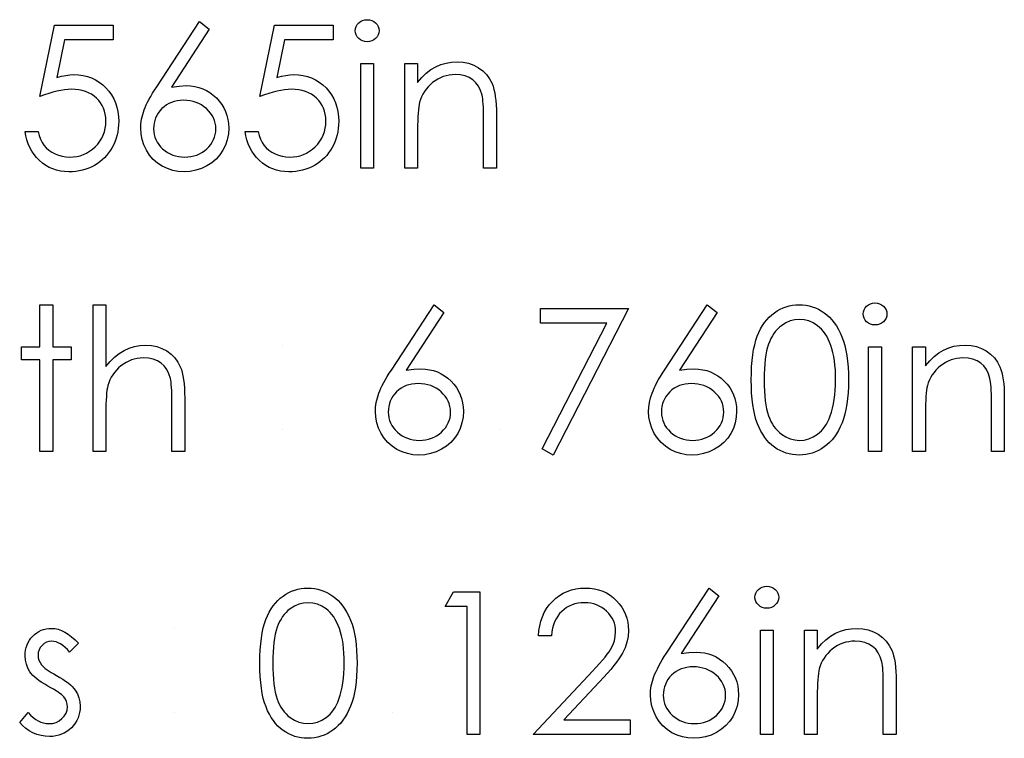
# Model space of a CAD drawing. Header units: inches. Extents: x 0.1 to 87.3, y 0.1 to 33.9.
# Tile 147 of 164: x 32.419 to 33.064, y 26.86 to 27.331. Entities that reach past the tile are written whole.
import ezdxf

# ---------------------------------------------------------------- set-up
doc = ezdxf.new("R2010")
doc.units = ezdxf.units.IN
doc.header["$MEASUREMENT"] = 0

msp = doc.modelspace()

# ---------------------------------------------------------------- linework, layer by layer
at = {"color": 7, "linetype": 'Continuous'}
for p, q in [((32.591353, 27.117549), (32.591353, 27.117549)), ((32.591353, 27.06226), (32.591353, 27.06226)), ((32.734382, 27.06226), (32.734382, 27.06226)), ((32.52044, 26.931771), (32.520439, 26.931771)), ((32.52044, 26.876483), (32.520439, 26.876483)), ((32.663468, 26.876483), (32.663468, 26.876483))]:
    msp.add_line(p, q, dxfattribs=at)
at = {"color": 7, "linetype": 'Continuous', "flags": 128}
for points in [[(32.536665, 27.329768), (32.543145, 27.324679), (32.543145, 27.324679), (32.518374, 27.2868), (32.518374, 27.2868), (32.523332, 27.287476), (32.528083, 27.287701), (32.528083, 27.287701), (32.530938, 27.28757), (32.53368, 27.287194), (32.536309, 27.286574), (32.538825, 27.285692), (32.541229, 27.284565), (32.543539, 27.283194), (32.545718, 27.28156), (32.547802, 27.279682), (32.549699, 27.277616), (32.551352, 27.275438), (32.552741, 27.273147), (32.553868, 27.270743), (32.554751, 27.268207), (32.555389, 27.265559), (32.555765, 27.262799), (32.555896, 27.259925), (32.555896, 27.259925), (32.555671, 27.256), (32.554957, 27.252263), (32.553793, 27.248733), (32.55214, 27.245371), (32.550075, 27.242291), (32.547596, 27.239549), (32.544741, 27.237126), (32.541473, 27.235042), (32.537961, 27.23337), (32.534299, 27.232169), (32.530525, 27.231455), (32.526599, 27.231211), (32.526599, 27.231211), (32.522825, 27.231436), (32.519181, 27.232131), (32.515669, 27.233295), (32.512308, 27.23491), (32.50919, 27.236957), (32.50643, 27.23938), (32.504007, 27.242178), (32.50196, 27.245352), (32.500326, 27.248789), (32.499143, 27.25232), (32.498448, 27.255982), (32.498204, 27.259756), (32.498204, 27.259756), (32.498354, 27.262649), (32.498786, 27.265635), (32.4995, 27.268677), (32.500495, 27.271794), (32.501134, 27.27341), (32.501866, 27.275119), (32.50273, 27.276884), (32.503688, 27.278743), (32.504777, 27.280696), (32.50596, 27.282706), (32.507275, 27.284809), (32.508683, 27.286987), (32.508683, 27.286987), (32.536666, 27.329768)], [(32.646604, 27.33097), (32.648163, 27.330839), (32.649609, 27.330445), (32.650942, 27.329768), (32.652144, 27.328848), (32.653158, 27.32774), (32.653872, 27.326501), (32.654304, 27.325167), (32.654454, 27.323721), (32.654454, 27.323721), (32.654304, 27.322313), (32.653872, 27.320998), (32.653158, 27.319777), (32.652144, 27.318669), (32.650942, 27.317749), (32.649609, 27.317073), (32.648163, 27.316679), (32.646604, 27.316547), (32.646604, 27.316547), (32.645064, 27.316679), (32.643656, 27.317073), (32.642322, 27.317749), (32.64112, 27.318669), (32.640125, 27.319777), (32.639411, 27.320998), (32.638979, 27.322313), (32.638829, 27.323721), (32.638829, 27.323721), (32.638979, 27.325167), (32.639411, 27.326501), (32.640125, 27.32774), (32.64112, 27.328848), (32.642322, 27.329768), (32.643656, 27.330445), (32.645064, 27.330839), (32.646604, 27.33097)], [(32.480175, 27.327365), (32.480175, 27.317749), (32.480175, 27.317749), (32.448287, 27.317749), (32.448287, 27.317749), (32.443235, 27.293091), (32.443235, 27.293091), (32.446221, 27.29388), (32.449057, 27.294462), (32.451742, 27.2948), (32.454278, 27.294913), (32.454278, 27.294913), (32.457414, 27.294781), (32.460419, 27.294368), (32.463273, 27.293692), (32.465996, 27.292753), (32.468569, 27.291551), (32.470992, 27.290067), (32.473283, 27.288321), (32.475443, 27.286293), (32.477396, 27.284058), (32.479086, 27.281692), (32.480532, 27.279156), (32.481696, 27.276489), (32.482617, 27.273654), (32.483255, 27.270668), (32.48365, 27.267531), (32.483781, 27.264245), (32.483781, 27.264245), (32.483706, 27.261954), (32.483518, 27.2597), (32.48318, 27.257503), (32.482711, 27.255343), (32.48211, 27.25324), (32.481377, 27.251193), (32.480494, 27.249183), (32.479499, 27.247211), (32.478391, 27.245333), (32.47717, 27.243568), (32.475875, 27.241915), (32.474485, 27.240375), (32.472982, 27.238948), (32.471386, 27.237634), (32.469715, 27.236432), (32.467931, 27.235342), (32.466071, 27.234366), (32.464137, 27.233539), (32.462146, 27.232826), (32.460081, 27.232244), (32.45794, 27.231793), (32.455724, 27.231474), (32.453432, 27.231267), (32.451085, 27.231211), (32.451085, 27.231211), (32.448287, 27.231323), (32.445601, 27.23168), (32.443028, 27.232244), (32.440568, 27.233051), (32.438221, 27.234084), (32.435986, 27.235361), (32.433845, 27.236845), (32.431835, 27.238573), (32.429976, 27.240488), (32.428323, 27.242535), (32.426859, 27.244714), (32.425582, 27.247042), (32.424511, 27.249484), (32.423647, 27.252075), (32.422971, 27.254798), (32.422483, 27.257653), (32.422483, 27.257653), (32.430896, 27.257653), (32.430896, 27.257653), (32.431572, 27.254986), (32.432436, 27.252601), (32.433507, 27.25046), (32.434765, 27.248582), (32.436249, 27.24693), (32.437958, 27.245446), (32.439892, 27.244113), (32.442052, 27.242967), (32.444343, 27.242028), (32.446709, 27.241371), (32.449113, 27.240958), (32.451573, 27.240826), (32.451573, 27.240826), (32.453977, 27.240939), (32.456287, 27.241258), (32.458522, 27.241784), (32.460663, 27.242535), (32.46271, 27.243474), (32.464682, 27.244657), (32.46656, 27.246028), (32.468363, 27.247625), (32.469996, 27.249371), (32.471424, 27.25123), (32.472626, 27.253202), (32.473621, 27.255268), (32.474391, 27.257446), (32.474936, 27.259719), (32.475255, 27.262104), (32.475368, 27.264602), (32.475368, 27.264602), (32.475274, 27.266855), (32.474992, 27.268996), (32.474504, 27.271024), (32.473828, 27.27294), (32.472964, 27.274762), (32.471912, 27.276471), (32.470654, 27.278067), (32.469208, 27.279551), (32.467611, 27.280903), (32.465865, 27.282067), (32.464006, 27.283044), (32.462015, 27.28387), (32.459893, 27.28449), (32.457639, 27.28494), (32.455273, 27.285203), (32.452756, 27.285297), (32.452756, 27.285297), (32.450578, 27.285222), (32.448268, 27.284997), (32.445864, 27.284621), (32.443329, 27.284095), (32.4407, 27.283419), (32.437939, 27.282593), (32.435084, 27.281616), (32.432098, 27.28049), (32.432098, 27.28049), (32.441714, 27.327365), (32.441714, 27.327365), (32.480175, 27.327365)], [(32.624406, 27.327365), (32.624406, 27.317749), (32.624406, 27.317749), (32.592517, 27.317749), (32.592517, 27.317749), (32.587466, 27.293091), (32.587466, 27.293091), (32.590452, 27.29388), (32.593287, 27.294462), (32.595973, 27.2948), (32.598508, 27.294913), (32.598508, 27.294913), (32.601645, 27.294781), (32.604649, 27.294368), (32.607504, 27.293692), (32.610227, 27.292753), (32.6128, 27.291551), (32.615223, 27.290067), (32.617514, 27.288321), (32.619673, 27.286293), (32.621627, 27.284058), (32.623317, 27.281692), (32.624763, 27.279156), (32.625927, 27.276489), (32.626847, 27.273654), (32.627486, 27.270668), (32.62788, 27.267531), (32.628012, 27.264245), (32.628012, 27.264245), (32.627937, 27.261954), (32.627749, 27.2597), (32.627411, 27.257503), (32.626941, 27.255343), (32.62634, 27.25324), (32.625608, 27.251193), (32.624725, 27.249183), (32.62373, 27.247211), (32.622622, 27.245333), (32.621401, 27.243568), (32.620105, 27.241915), (32.618716, 27.240375), (32.617213, 27.238948), (32.615617, 27.237634), (32.613945, 27.236432), (32.612161, 27.235342), (32.610302, 27.234366), (32.608368, 27.233539), (32.606377, 27.232826), (32.604311, 27.232244), (32.60217, 27.231793), (32.599954, 27.231474), (32.597663, 27.231267), (32.595316, 27.231211), (32.595316, 27.231211), (32.592517, 27.231323), (32.589832, 27.23168), (32.587259, 27.232244), (32.584799, 27.233051), (32.582451, 27.234084), (32.580217, 27.235361), (32.578076, 27.236845), (32.576066, 27.238573), (32.574207, 27.240488), (32.572554, 27.242535), (32.571089, 27.244714), (32.569812, 27.247042), (32.568742, 27.249484), (32.567878, 27.252075), (32.567202, 27.254798), (32.566714, 27.257653), (32.566714, 27.257653), (32.575127, 27.257653), (32.575127, 27.257653), (32.575803, 27.254986), (32.576667, 27.252601), (32.577738, 27.25046), (32.578996, 27.248582), (32.580479, 27.24693), (32.582188, 27.245446), (32.584123, 27.244113), (32.586282, 27.242967), (32.588574, 27.242028), (32.59094, 27.241371), (32.593344, 27.240958), (32.595804, 27.240826), (32.595804, 27.240826), (32.598208, 27.240939), (32.600518, 27.241258), (32.602753, 27.241784), (32.604894, 27.242535), (32.606941, 27.243474), (32.608912, 27.244657), (32.61079, 27.246028), (32.612593, 27.247625), (32.614227, 27.249371), (32.615654, 27.25123), (32.616856, 27.253202), (32.617852, 27.255268), (32.618622, 27.257446), (32.619166, 27.259719), (32.619486, 27.262104), (32.619598, 27.264602), (32.619598, 27.264602), (32.619504, 27.266855), (32.619223, 27.268996), (32.618734, 27.271024), (32.618058, 27.27294), (32.617194, 27.274762), (32.616143, 27.276471), (32.614884, 27.278067), (32.613438, 27.279551), (32.611842, 27.280903), (32.610096, 27.282067), (32.608236, 27.283044), (32.606246, 27.28387), (32.604124, 27.28449), (32.60187, 27.28494), (32.599504, 27.285203), (32.596987, 27.285297), (32.596987, 27.285297), (32.594809, 27.285222), (32.592499, 27.284997), (32.590095, 27.284621), (32.58756, 27.284095), (32.58493, 27.283419), (32.58217, 27.282593), (32.579315, 27.281616), (32.576329, 27.28049), (32.576329, 27.28049), (32.585944, 27.327365), (32.585944, 27.327365), (32.624406, 27.327365)], [(32.642434, 27.302124), (32.650848, 27.302124), (32.650848, 27.302124), (32.650848, 27.233615), (32.650848, 27.233615), (32.642435, 27.233615), (32.642435, 27.233615), (32.642435, 27.302124)], [(32.671281, 27.302124), (32.679694, 27.302124), (32.679694, 27.302124), (32.679694, 27.289767), (32.679694, 27.289767), (32.682455, 27.293072), (32.685347, 27.295908), (32.68839, 27.298237), (32.691582, 27.300096), (32.694906, 27.301504), (32.698381, 27.302519), (32.702005, 27.30312), (32.705761, 27.303326), (32.705761, 27.303326), (32.709555, 27.303082), (32.713123, 27.302368), (32.716466, 27.301148), (32.719583, 27.299457), (32.7224, 27.297354), (32.724842, 27.294913), (32.72687, 27.292133), (32.728504, 27.289016), (32.72918, 27.287269), (32.729762, 27.285279), (32.73025, 27.283081), (32.730663, 27.28064), (32.730964, 27.277973), (32.731189, 27.275081), (32.73134, 27.271945), (32.731377, 27.268602), (32.731377, 27.268602), (32.731377, 27.233615), (32.731377, 27.233615), (32.722964, 27.233615), (32.722964, 27.233615), (32.722964, 27.265841), (32.722964, 27.265841), (32.722945, 27.268639), (32.722907, 27.271193), (32.722832, 27.273503), (32.72272, 27.275588), (32.722569, 27.27741), (32.7224, 27.278987), (32.722194, 27.280339), (32.721968, 27.281429), (32.721968, 27.281429), (32.721011, 27.284584), (32.719677, 27.287326), (32.717987, 27.289635), (32.71594, 27.291532), (32.713536, 27.293016), (32.710794, 27.294068), (32.707714, 27.294706), (32.704296, 27.294913), (32.704296, 27.294913), (32.702268, 27.294838), (32.700296, 27.294593), (32.698362, 27.29418), (32.696503, 27.293617), (32.694681, 27.292866), (32.692916, 27.291983), (32.691207, 27.290913), (32.689554, 27.289692), (32.687995, 27.28834), (32.686587, 27.286931), (32.68531, 27.285429), (32.684164, 27.283851), (32.683169, 27.282199), (32.682305, 27.280471), (32.681572, 27.278649), (32.68099, 27.276771), (32.68099, 27.276771), (32.68069, 27.275381), (32.680427, 27.273729), (32.680201, 27.271832), (32.680014, 27.269654), (32.679882, 27.267231), (32.67977, 27.264545), (32.679713, 27.261597), (32.679694, 27.258385), (32.679694, 27.258385), (32.679694, 27.233615), (32.679694, 27.233615), (32.671281, 27.233615), (32.671281, 27.233615), (32.671281, 27.302124)], [(32.526318, 27.278086), (32.524177, 27.277992), (32.522149, 27.277748), (32.520214, 27.277316), (32.518374, 27.276734), (32.516646, 27.275964), (32.515031, 27.275025), (32.51351, 27.273917), (32.512083, 27.27264), (32.510805, 27.27125), (32.509697, 27.269766), (32.508758, 27.268226), (32.507988, 27.266611), (32.507387, 27.264921), (32.506956, 27.263156), (32.506711, 27.261334), (32.506618, 27.259418), (32.506618, 27.259418), (32.506711, 27.257522), (32.506993, 27.255719), (32.507463, 27.253953), (32.50812, 27.252282), (32.508946, 27.250667), (32.509979, 27.249146), (32.511181, 27.247662), (32.51259, 27.246272), (32.51413, 27.244995), (32.515745, 27.243887), (32.517435, 27.242948), (32.5192, 27.242197), (32.521041, 27.241596), (32.522975, 27.241164), (32.524966, 27.24092), (32.52705, 27.240826), (32.52705, 27.240826), (32.529135, 27.24092), (32.531125, 27.241164), (32.53306, 27.241596), (32.5349, 27.242197), (32.536666, 27.242948), (32.538356, 27.243887), (32.539952, 27.244995), (32.541492, 27.246272), (32.542901, 27.247662), (32.544121, 27.249146), (32.545135, 27.250667), (32.54598, 27.252282), (32.546638, 27.253953), (32.547107, 27.255719), (32.547389, 27.257522), (32.547483, 27.259418), (32.547483, 27.259418), (32.547389, 27.261334), (32.547089, 27.263156), (32.546619, 27.264921), (32.545943, 27.266611), (32.54506, 27.268226), (32.54399, 27.269766), (32.542732, 27.27125), (32.541285, 27.27264), (32.539689, 27.273917), (32.538018, 27.275025), (32.536271, 27.275964), (32.53445, 27.276734), (32.532534, 27.277316), (32.530543, 27.277748), (32.528477, 27.277992), (32.526318, 27.278086)], [(32.432098, 27.143991), (32.440512, 27.143991), (32.440512, 27.143991), (32.440512, 27.116347), (32.440512, 27.116347), (32.452531, 27.116347), (32.452531, 27.116347), (32.452531, 27.107933), (32.452531, 27.107933), (32.440512, 27.107933), (32.440512, 27.107933), (32.440512, 27.047837), (32.440512, 27.047837), (32.432098, 27.047837), (32.432098, 27.047837), (32.432098, 27.107933), (32.432098, 27.107933), (32.420079, 27.107933), (32.420079, 27.107933), (32.420079, 27.116347), (32.420079, 27.116347), (32.432098, 27.116347), (32.432098, 27.116347), (32.432098, 27.143991)], [(32.466954, 27.143991), (32.475368, 27.143991), (32.475368, 27.143991), (32.475368, 27.103407), (32.475368, 27.103407), (32.478147, 27.106731), (32.481077, 27.109605), (32.484119, 27.112046), (32.487312, 27.114018), (32.490636, 27.115558), (32.49411, 27.116666), (32.497697, 27.117323), (32.501434, 27.117549), (32.501434, 27.117549), (32.505228, 27.117304), (32.508796, 27.116591), (32.512139, 27.11537), (32.515256, 27.11368), (32.518073, 27.111577), (32.520515, 27.109154), (32.522543, 27.106374), (32.524177, 27.103276), (32.524853, 27.101529), (32.525435, 27.099539), (32.525923, 27.097341), (32.526337, 27.0949), (32.526637, 27.092214), (32.526862, 27.089322), (32.527013, 27.086186), (32.52705, 27.082824), (32.52705, 27.082824), (32.52705, 27.047837), (32.52705, 27.047837), (32.518637, 27.047837), (32.518637, 27.047837), (32.518637, 27.080064), (32.518637, 27.080064), (32.518618, 27.082862), (32.51858, 27.085416), (32.518505, 27.087726), (32.518393, 27.08981), (32.518261, 27.091632), (32.518092, 27.09321), (32.517886, 27.094562), (32.51766, 27.095651), (32.51766, 27.095651), (32.516646, 27.098806), (32.515294, 27.101548), (32.513604, 27.103858), (32.511557, 27.105755), (32.509172, 27.107238), (32.506448, 27.10829), (32.503369, 27.108929), (32.499951, 27.109135), (32.499951, 27.109135), (32.497922, 27.10906), (32.49595, 27.108816), (32.494016, 27.108403), (32.492157, 27.107839), (32.490335, 27.107088), (32.488589, 27.106205), (32.48688, 27.105135), (32.485227, 27.103914), (32.483668, 27.102562), (32.48226, 27.101154), (32.480983, 27.099651), (32.479837, 27.098074), (32.478842, 27.096421), (32.477978, 27.094693), (32.477246, 27.092872), (32.476663, 27.090994), (32.476663, 27.090994), (32.476363, 27.089623), (32.4761, 27.087989), (32.475875, 27.086092), (32.475687, 27.083914), (32.475555, 27.081491), (32.475443, 27.078787), (32.475386, 27.075838), (32.475368, 27.072608), (32.475368, 27.072608), (32.475368, 27.047837), (32.475368, 27.047837), (32.466954, 27.047837), (32.466954, 27.047837), (32.466954, 27.143991)], [(32.690511, 27.143991), (32.696991, 27.138901), (32.696991, 27.138901), (32.67222, 27.101022), (32.67222, 27.101022), (32.677178, 27.101698), (32.681929, 27.101924), (32.681929, 27.101924), (32.684784, 27.101792), (32.687526, 27.101417), (32.690155, 27.100797), (32.692671, 27.099914), (32.695075, 27.098787), (32.697385, 27.097416), (32.699564, 27.095783), (32.701648, 27.093904), (32.703545, 27.091839), (32.705198, 27.08966), (32.706587, 27.087369), (32.707714, 27.084965), (32.708597, 27.08243), (32.709235, 27.079782), (32.709611, 27.077021), (32.709743, 27.074148), (32.709743, 27.074148), (32.709517, 27.070223), (32.708804, 27.066486), (32.707639, 27.062955), (32.705987, 27.059593), (32.703921, 27.056513), (32.701442, 27.053772), (32.698587, 27.051349), (32.695319, 27.049264), (32.691808, 27.047593), (32.688145, 27.046391), (32.684371, 27.045677), (32.680446, 27.045433), (32.680446, 27.045433), (32.676671, 27.045659), (32.673028, 27.046353), (32.669516, 27.047518), (32.666154, 27.049133), (32.663037, 27.05118), (32.660276, 27.053603), (32.657853, 27.056401), (32.655806, 27.059575), (32.654172, 27.063011), (32.652989, 27.066542), (32.652294, 27.070204), (32.65205, 27.073979), (32.65205, 27.073979), (32.6522, 27.076871), (32.652632, 27.079857), (32.653346, 27.082899), (32.654341, 27.086017), (32.65498, 27.087632), (32.655712, 27.089341), (32.656576, 27.091106), (32.657534, 27.092965), (32.658623, 27.094919), (32.659806, 27.096928), (32.661121, 27.099031), (32.662529, 27.10121), (32.662529, 27.10121), (32.690512, 27.143991)], [(32.760222, 27.141587), (32.817916, 27.141587), (32.817916, 27.141587), (32.768637, 27.045433), (32.768637, 27.045433), (32.761369, 27.049433), (32.761369, 27.049433), (32.80368, 27.131972), (32.80368, 27.131972), (32.760223, 27.131972), (32.760223, 27.131972), (32.760223, 27.141587)], [(32.869598, 27.143991), (32.876077, 27.138901), (32.876077, 27.138901), (32.851307, 27.101022), (32.851307, 27.101022), (32.856264, 27.101698), (32.861016, 27.101924), (32.861016, 27.101924), (32.86387, 27.101792), (32.866612, 27.101417), (32.869241, 27.100797), (32.871758, 27.099914), (32.874162, 27.098787), (32.876472, 27.097416), (32.87865, 27.095783), (32.880735, 27.093904), (32.882632, 27.091839), (32.884284, 27.08966), (32.885674, 27.087369), (32.886801, 27.084965), (32.887683, 27.08243), (32.888322, 27.079782), (32.888698, 27.077021), (32.888829, 27.074148), (32.888829, 27.074148), (32.888604, 27.070223), (32.88789, 27.066486), (32.886726, 27.062955), (32.885073, 27.059593), (32.883007, 27.056513), (32.880528, 27.053772), (32.877674, 27.051349), (32.874406, 27.049264), (32.870894, 27.047593), (32.867232, 27.046391), (32.863457, 27.045677), (32.859532, 27.045433), (32.859532, 27.045433), (32.855757, 27.045659), (32.852114, 27.046353), (32.848602, 27.047518), (32.845241, 27.049133), (32.842123, 27.05118), (32.839362, 27.053603), (32.83694, 27.056401), (32.834893, 27.059575), (32.833259, 27.063011), (32.832076, 27.066542), (32.831381, 27.070204), (32.831137, 27.073979), (32.831137, 27.073979), (32.831287, 27.076871), (32.831719, 27.079857), (32.832433, 27.082899), (32.833428, 27.086017), (32.834066, 27.087632), (32.834799, 27.089341), (32.835663, 27.091106), (32.836621, 27.092965), (32.83771, 27.094919), (32.838893, 27.096928), (32.840208, 27.099031), (32.841616, 27.10121), (32.841616, 27.10121), (32.869598, 27.143991)], [(32.898444, 27.094674), (32.898501, 27.099182), (32.898689, 27.103426), (32.899008, 27.107426), (32.89944, 27.111145), (32.899984, 27.1146), (32.900679, 27.117793), (32.901487, 27.120722), (32.902407, 27.123389), (32.90344, 27.125849), (32.904586, 27.128159), (32.905844, 27.1303), (32.907196, 27.13231), (32.908642, 27.13415), (32.910182, 27.13584), (32.911835, 27.137362), (32.9136, 27.138751), (32.91544, 27.139972), (32.917337, 27.141042), (32.919272, 27.141944), (32.921281, 27.142676), (32.923328, 27.143258), (32.925431, 27.143672), (32.927572, 27.143916), (32.929788, 27.143991), (32.929788, 27.143991), (32.932023, 27.143916), (32.93422, 27.143672), (32.936343, 27.143258), (32.938427, 27.142676), (32.940455, 27.141944), (32.942427, 27.141042), (32.944362, 27.139972), (32.946221, 27.138732), (32.948005, 27.137343), (32.949714, 27.135765), (32.95131, 27.134037), (32.952813, 27.132159), (32.954221, 27.130094), (32.955536, 27.127878), (32.956738, 27.125493), (32.957865, 27.122938), (32.95886, 27.120197), (32.959743, 27.117229), (32.960475, 27.114037), (32.961076, 27.110619), (32.961545, 27.106975), (32.961883, 27.103088), (32.962071, 27.098994), (32.962146, 27.094674), (32.962146, 27.094674), (32.962071, 27.090374), (32.961883, 27.086299), (32.961545, 27.08243), (32.961095, 27.078805), (32.960494, 27.075406), (32.959761, 27.072232), (32.958916, 27.069265), (32.957921, 27.066542), (32.956813, 27.064007), (32.955611, 27.06164), (32.954315, 27.059424), (32.952907, 27.057359), (32.951404, 27.055462), (32.949789, 27.053734), (32.94808, 27.052156), (32.946277, 27.050748), (32.944399, 27.049508), (32.942465, 27.048419), (32.940474, 27.047518), (32.938446, 27.046767), (32.936361, 27.046184), (32.93422, 27.045771), (32.932023, 27.045508), (32.929788, 27.045433), (32.929788, 27.045433), (32.927572, 27.045508), (32.925431, 27.045752), (32.923328, 27.046166), (32.9213, 27.046729), (32.919309, 27.047443), (32.917375, 27.048344), (32.915497, 27.049396), (32.913675, 27.050598), (32.911929, 27.051969), (32.910276, 27.05349), (32.908736, 27.05518), (32.90729, 27.057039), (32.905938, 27.05903), (32.904679, 27.06119), (32.903515, 27.063518), (32.902463, 27.065997), (32.901524, 27.068683), (32.900698, 27.071631), (32.900022, 27.074843), (32.899459, 27.078298), (32.899008, 27.081998), (32.898689, 27.085979), (32.898501, 27.090205), (32.898444, 27.094674)], [(32.979536, 27.145193), (32.981095, 27.145061), (32.982541, 27.144667), (32.983875, 27.143991), (32.985077, 27.143071), (32.986091, 27.141963), (32.986805, 27.140723), (32.987237, 27.13939), (32.987387, 27.137944), (32.987387, 27.137944), (32.987237, 27.136535), (32.986805, 27.135221), (32.986091, 27.134), (32.985077, 27.132892), (32.983875, 27.131972), (32.982541, 27.131296), (32.981095, 27.130901), (32.979537, 27.13077), (32.979537, 27.13077), (32.977997, 27.130901), (32.976588, 27.131296), (32.975255, 27.131972), (32.974053, 27.132892), (32.973058, 27.134), (32.972344, 27.135221), (32.971912, 27.136535), (32.971762, 27.137944), (32.971762, 27.137944), (32.971912, 27.13939), (32.972344, 27.140723), (32.973058, 27.141963), (32.974053, 27.143071), (32.975255, 27.143991), (32.976588, 27.144667), (32.977997, 27.145061), (32.979537, 27.145193)], [(32.906858, 27.094712), (32.906895, 27.090956), (32.907046, 27.087425), (32.907271, 27.08412), (32.907572, 27.081078), (32.907985, 27.078261), (32.908473, 27.075669), (32.909055, 27.073322), (32.909731, 27.071218), (32.910501, 27.069284), (32.911346, 27.067481), (32.912267, 27.065791), (32.913281, 27.064232), (32.914389, 27.062786), (32.915572, 27.061453), (32.916849, 27.060251), (32.918201, 27.059161), (32.921056, 27.057359), (32.923985, 27.056081), (32.92699, 27.055311), (32.93007, 27.055049), (32.93007, 27.055049), (32.933169, 27.055293), (32.936174, 27.056063), (32.939066, 27.057302), (32.941864, 27.059068), (32.943197, 27.060138), (32.944437, 27.061321), (32.945601, 27.062654), (32.94669, 27.064101), (32.947686, 27.065659), (32.948606, 27.067368), (32.949432, 27.06919), (32.950183, 27.071143), (32.950183, 27.071143), (32.95101, 27.07366), (32.951742, 27.076289), (32.952343, 27.079049), (32.95285, 27.081923), (32.953226, 27.084928), (32.953508, 27.088064), (32.953677, 27.091332), (32.953733, 27.094712), (32.953733, 27.094712), (32.953677, 27.098092), (32.953545, 27.101323), (32.953282, 27.104384), (32.952944, 27.107295), (32.952493, 27.110055), (32.951968, 27.112647), (32.95131, 27.115088), (32.950578, 27.11738), (32.949752, 27.11952), (32.94885, 27.121492), (32.947874, 27.123333), (32.946822, 27.125023), (32.945695, 27.126563), (32.944474, 27.127953), (32.943197, 27.129192), (32.941845, 27.130281), (32.939009, 27.132066), (32.936117, 27.133361), (32.933131, 27.134113), (32.93007, 27.134376), (32.93007, 27.134376), (32.926971, 27.134113), (32.923948, 27.133361), (32.921037, 27.132066), (32.918201, 27.130281), (32.916849, 27.129211), (32.915591, 27.128009), (32.914407, 27.126676), (32.913318, 27.12523), (32.912304, 27.123671), (32.911365, 27.121981), (32.91052, 27.120178), (32.90975, 27.118243), (32.909074, 27.11614), (32.908492, 27.113793), (32.907985, 27.11122), (32.90759, 27.108384), (32.907271, 27.105323), (32.907046, 27.102036), (32.906895, 27.098487), (32.906858, 27.094712)], [(32.975367, 27.116347), (32.983781, 27.116347), (32.983781, 27.116347), (32.983781, 27.047837), (32.983781, 27.047837), (32.975368, 27.047837), (32.975368, 27.047837), (32.975368, 27.116347)], [(33.004213, 27.116347), (33.012627, 27.116347), (33.012627, 27.116347), (33.012627, 27.103989), (33.012627, 27.103989), (33.015388, 27.107295), (33.01828, 27.11013), (33.021322, 27.112459), (33.024515, 27.114318), (33.027839, 27.115727), (33.031313, 27.116741), (33.034938, 27.117342), (33.038694, 27.117549), (33.038694, 27.117549), (33.042487, 27.117304), (33.046056, 27.116591), (33.049398, 27.11537), (33.052516, 27.11368), (33.055333, 27.111577), (33.057774, 27.109135), (33.059803, 27.106356), (33.061436, 27.103238), (33.062113, 27.101492), (33.062695, 27.099501), (33.063183, 27.097304), (33.063596, 27.094862), (33.063897, 27.092196), (33.064122, 27.089303), (33.064272, 27.086167), (33.06431, 27.082824), (33.06431, 27.082824), (33.06431, 27.047837), (33.06431, 27.047837), (33.055896, 27.047837), (33.055896, 27.047837), (33.055896, 27.080064), (33.055896, 27.080064), (33.055878, 27.082862), (33.05584, 27.085416), (33.055765, 27.087726), (33.055652, 27.08981), (33.055502, 27.091632), (33.055333, 27.09321), (33.055126, 27.094562), (33.054901, 27.095651), (33.054901, 27.095651), (33.053943, 27.098806), (33.05261, 27.101548), (33.05092, 27.103858), (33.048873, 27.105755), (33.046469, 27.107238), (33.043727, 27.10829), (33.040647, 27.108929), (33.037229, 27.109135), (33.037229, 27.109135), (33.035201, 27.10906), (33.033229, 27.108816), (33.031294, 27.108403), (33.029435, 27.107839), (33.027614, 27.107088), (33.025848, 27.106205), (33.024139, 27.105135), (33.022487, 27.103914), (33.020928, 27.102562), (33.019519, 27.101154), (33.018242, 27.099651), (33.017097, 27.098074), (33.016101, 27.096421), (33.015238, 27.094693), (33.014505, 27.092872), (33.013923, 27.090994), (33.013923, 27.090994), (33.013622, 27.089604), (33.01336, 27.087951), (33.013134, 27.086054), (33.012946, 27.083876), (33.012815, 27.081453), (33.012702, 27.078768), (33.012646, 27.075819), (33.012627, 27.072608), (33.012627, 27.072608), (33.012627, 27.047837), (33.012627, 27.047837), (33.004214, 27.047837), (33.004214, 27.047837), (33.004214, 27.116347)], [(32.680164, 27.092308), (32.678023, 27.092214), (32.675995, 27.09197), (32.67406, 27.091538), (32.67222, 27.090956), (32.670492, 27.090186), (32.668877, 27.089247), (32.667356, 27.088139), (32.665929, 27.086862), (32.664652, 27.085472), (32.663544, 27.083989), (32.662605, 27.082449), (32.661835, 27.080834), (32.661234, 27.079143), (32.660802, 27.077378), (32.660558, 27.075556), (32.660464, 27.073641), (32.660464, 27.073641), (32.660558, 27.071744), (32.660839, 27.069941), (32.661309, 27.068176), (32.661966, 27.066504), (32.662792, 27.064889), (32.663825, 27.063368), (32.665027, 27.061885), (32.666436, 27.060495), (32.667976, 27.059218), (32.669591, 27.05811), (32.671281, 27.057171), (32.673046, 27.05642), (32.674887, 27.055819), (32.676821, 27.055387), (32.678812, 27.055142), (32.680896, 27.055049), (32.680896, 27.055049), (32.682981, 27.055142), (32.684972, 27.055387), (32.686906, 27.055819), (32.688746, 27.05642), (32.690512, 27.057171), (32.692202, 27.05811), (32.693798, 27.059218), (32.695338, 27.060495), (32.696747, 27.061885), (32.697967, 27.063368), (32.698982, 27.064889), (32.699827, 27.066504), (32.700484, 27.068176), (32.700953, 27.069941), (32.701235, 27.071744), (32.701329, 27.073641), (32.701329, 27.073641), (32.701235, 27.075556), (32.700935, 27.077378), (32.700465, 27.079143), (32.699789, 27.080834), (32.698906, 27.082449), (32.697836, 27.083989), (32.696578, 27.085472), (32.695132, 27.086862), (32.693535, 27.088139), (32.691864, 27.089247), (32.690117, 27.090186), (32.688296, 27.090956), (32.68638, 27.091538), (32.684389, 27.09197), (32.682324, 27.092214), (32.680164, 27.092308)], [(32.85925, 27.092308), (32.85711, 27.092214), (32.855081, 27.09197), (32.853147, 27.091538), (32.851307, 27.090956), (32.849579, 27.090186), (32.847964, 27.089247), (32.846442, 27.088139), (32.845015, 27.086862), (32.843738, 27.085472), (32.84263, 27.083989), (32.841691, 27.082449), (32.840921, 27.080834), (32.84032, 27.079143), (32.839888, 27.077378), (32.839644, 27.075556), (32.83955, 27.073641), (32.83955, 27.073641), (32.839644, 27.071744), (32.839926, 27.069941), (32.840395, 27.068176), (32.841053, 27.066504), (32.841879, 27.064889), (32.842912, 27.063368), (32.844114, 27.061885), (32.845522, 27.060495), (32.847062, 27.059218), (32.848677, 27.05811), (32.850368, 27.057171), (32.852133, 27.05642), (32.853973, 27.055819), (32.855908, 27.055387), (32.857898, 27.055142), (32.859983, 27.055049), (32.859983, 27.055049), (32.862067, 27.055142), (32.864058, 27.055387), (32.865993, 27.055819), (32.867833, 27.05642), (32.869598, 27.057171), (32.871288, 27.05811), (32.872885, 27.059218), (32.874425, 27.060495), (32.875833, 27.061885), (32.877054, 27.063368), (32.878068, 27.064889), (32.878913, 27.066504), (32.87957, 27.068176), (32.88004, 27.069941), (32.880322, 27.071744), (32.880416, 27.073641), (32.880416, 27.073641), (32.880322, 27.075556), (32.880021, 27.077378), (32.879552, 27.079143), (32.878876, 27.080834), (32.877993, 27.082449), (32.876923, 27.083989), (32.875664, 27.085472), (32.874218, 27.086862), (32.872622, 27.088139), (32.87095, 27.089247), (32.869204, 27.090186), (32.867382, 27.090956), (32.865467, 27.091538), (32.863476, 27.09197), (32.86141, 27.092214), (32.85925, 27.092308)], [(32.576329, 26.908897), (32.576385, 26.913404), (32.576573, 26.917648), (32.576892, 26.921649), (32.577324, 26.925367), (32.577869, 26.928823), (32.578564, 26.932015), (32.579371, 26.934945), (32.580292, 26.937612), (32.581325, 26.940072), (32.58247, 26.942382), (32.583728, 26.944523), (32.585081, 26.946532), (32.586527, 26.948373), (32.588067, 26.950063), (32.589719, 26.951584), (32.591485, 26.952974), (32.593325, 26.954194), (32.595222, 26.955265), (32.597156, 26.956166), (32.599166, 26.956899), (32.601213, 26.957481), (32.603316, 26.957894), (32.605457, 26.958138), (32.607673, 26.958213), (32.607673, 26.958213), (32.609908, 26.958138), (32.612105, 26.957894), (32.614227, 26.957481), (32.616312, 26.956899), (32.61834, 26.956166), (32.620312, 26.955265), (32.622246, 26.954194), (32.624105, 26.952955), (32.62589, 26.951565), (32.627599, 26.949988), (32.629195, 26.94826), (32.630697, 26.946382), (32.632106, 26.944316), (32.63342, 26.9421), (32.634622, 26.939715), (32.635749, 26.937161), (32.636744, 26.934419), (32.637627, 26.931452), (32.63836, 26.928259), (32.638961, 26.924841), (32.63943, 26.921198), (32.639768, 26.91731), (32.639956, 26.913216), (32.640031, 26.908897), (32.640031, 26.908897), (32.639956, 26.904596), (32.639768, 26.900521), (32.63943, 26.896652), (32.638979, 26.893028), (32.638378, 26.889629), (32.637646, 26.886455), (32.636801, 26.883488), (32.635805, 26.880764), (32.634697, 26.878229), (32.633496, 26.875863), (32.6322, 26.873647), (32.630791, 26.871581), (32.629289, 26.869684), (32.627674, 26.867956), (32.625965, 26.866379), (32.624162, 26.86497), (32.622284, 26.863731), (32.620349, 26.862642), (32.618359, 26.86174), (32.616331, 26.860989), (32.614246, 26.860407), (32.612105, 26.859994), (32.609908, 26.859731), (32.607673, 26.859656), (32.607673, 26.859656), (32.605457, 26.859731), (32.603316, 26.859975), (32.601213, 26.860388), (32.599184, 26.860951), (32.597194, 26.861665), (32.595259, 26.862567), (32.593381, 26.863618), (32.59156, 26.86482), (32.589813, 26.866191), (32.58816, 26.867712), (32.586621, 26.869402), (32.585174, 26.871262), (32.583822, 26.873252), (32.582564, 26.875412), (32.5814, 26.877741), (32.580348, 26.88022), (32.579409, 26.882905), (32.578583, 26.885854), (32.577907, 26.889065), (32.577343, 26.892521), (32.576892, 26.89622), (32.576573, 26.900202), (32.576385, 26.904427), (32.576329, 26.908897)], [(32.703225, 26.955809), (32.72056, 26.955809), (32.72056, 26.955809), (32.72056, 26.862059), (32.72056, 26.862059), (32.712146, 26.862059), (32.712146, 26.862059), (32.712146, 26.946194), (32.712146, 26.946194), (32.697723, 26.946194), (32.697723, 26.946194), (32.703226, 26.955809)], [(32.767434, 26.926963), (32.759021, 26.926963), (32.759021, 26.926963), (32.759247, 26.930306), (32.759735, 26.933499), (32.760467, 26.936522), (32.761482, 26.939414), (32.76274, 26.942138), (32.764261, 26.944729), (32.766045, 26.947152), (32.768092, 26.949424), (32.770327, 26.95149), (32.772712, 26.953274), (32.77521, 26.954777), (32.77782, 26.956016), (32.780581, 26.956974), (32.783454, 26.957669), (32.786459, 26.958082), (32.789595, 26.958213), (32.789595, 26.958213), (32.792675, 26.958082), (32.795624, 26.957687), (32.798403, 26.957049), (32.801051, 26.956148), (32.80353, 26.954964), (32.805859, 26.953537), (32.808056, 26.951866), (32.810084, 26.949913), (32.811925, 26.94779), (32.813502, 26.945574), (32.814854, 26.943264), (32.815962, 26.940879), (32.816808, 26.938382), (32.817427, 26.93579), (32.817784, 26.933123), (32.817916, 26.930344), (32.817916, 26.930344), (32.817671, 26.926437), (32.816939, 26.922663), (32.815737, 26.919019), (32.814028, 26.915489), (32.812939, 26.913686), (32.811624, 26.911714), (32.810084, 26.909592), (32.808319, 26.907338), (32.80631, 26.904897), (32.804093, 26.902324), (32.801633, 26.899601), (32.798948, 26.896709), (32.798948, 26.896709), (32.775491, 26.871675), (32.775491, 26.871675), (32.819118, 26.871675), (32.819118, 26.871675), (32.819118, 26.862059), (32.819118, 26.862059), (32.755416, 26.862059), (32.755416, 26.862059), (32.791774, 26.900859), (32.791774, 26.900859), (32.794422, 26.903639), (32.796826, 26.90623), (32.798985, 26.908634), (32.800901, 26.91085), (32.802572, 26.912897), (32.804018, 26.914738), (32.805201, 26.916409), (32.806159, 26.917893), (32.807624, 26.92071), (32.808676, 26.923602), (32.809296, 26.92655), (32.809502, 26.929593), (32.809502, 26.929593), (32.809408, 26.931508), (32.809127, 26.933349), (32.808676, 26.935114), (32.808037, 26.936823), (32.807192, 26.938475), (32.806178, 26.940034), (32.804995, 26.941537), (32.803605, 26.942983), (32.802084, 26.944297), (32.800488, 26.945443), (32.798816, 26.946401), (32.797051, 26.947189), (32.795192, 26.947809), (32.793276, 26.948241), (32.791267, 26.948504), (32.789163, 26.948598), (32.789163, 26.948598), (32.786966, 26.948504), (32.784863, 26.948241), (32.782853, 26.94779), (32.780938, 26.947171), (32.779116, 26.946382), (32.777388, 26.945405), (32.775754, 26.944241), (32.774214, 26.942908), (32.772806, 26.941424), (32.771566, 26.93979), (32.770477, 26.938006), (32.769538, 26.93609), (32.768768, 26.934025), (32.768167, 26.931809), (32.767717, 26.929461), (32.767435, 26.926963)], [(32.8708, 26.958213), (32.877279, 26.953124), (32.877279, 26.953124), (32.852508, 26.915245), (32.852508, 26.915245), (32.857466, 26.915921), (32.862218, 26.916146), (32.862218, 26.916146), (32.865072, 26.916015), (32.867814, 26.915639), (32.870443, 26.915019), (32.87296, 26.914137), (32.875364, 26.91301), (32.877674, 26.911639), (32.879852, 26.910005), (32.881937, 26.908127), (32.883834, 26.906061), (32.885486, 26.903883), (32.886876, 26.901591), (32.888003, 26.899188), (32.888885, 26.896652), (32.889524, 26.894004), (32.8899, 26.891244), (32.890031, 26.88837), (32.890031, 26.88837), (32.889806, 26.884445), (32.889092, 26.880708), (32.887928, 26.877177), (32.886275, 26.873816), (32.884209, 26.870736), (32.88173, 26.867994), (32.878876, 26.865571), (32.875608, 26.863487), (32.872096, 26.861815), (32.868434, 26.860613), (32.864659, 26.8599), (32.860734, 26.859656), (32.860734, 26.859656), (32.856959, 26.859881), (32.853316, 26.860576), (32.849804, 26.86174), (32.846442, 26.863355), (32.843325, 26.865402), (32.840564, 26.867825), (32.838142, 26.870623), (32.836095, 26.873797), (32.834461, 26.877234), (32.833278, 26.880764), (32.832583, 26.884427), (32.832339, 26.888201), (32.832339, 26.888201), (32.832489, 26.891093), (32.832921, 26.894079), (32.833634, 26.897122), (32.83463, 26.900239), (32.835268, 26.901854), (32.836001, 26.903563), (32.836865, 26.905329), (32.837822, 26.907188), (32.838912, 26.909141), (32.840095, 26.911151), (32.841409, 26.913254), (32.842818, 26.915432), (32.842818, 26.915432), (32.8708, 26.958213)], [(32.908623, 26.959415), (32.910182, 26.959284), (32.911628, 26.958889), (32.912961, 26.958213), (32.914163, 26.957293), (32.915177, 26.956185), (32.915891, 26.954946), (32.916323, 26.953612), (32.916473, 26.952166), (32.916473, 26.952166), (32.916323, 26.950758), (32.915891, 26.949443), (32.915177, 26.948222), (32.914163, 26.947114), (32.912961, 26.946194), (32.911628, 26.945518), (32.910182, 26.945124), (32.908623, 26.944992), (32.908623, 26.944992), (32.907083, 26.945124), (32.905675, 26.945518), (32.904341, 26.946194), (32.903139, 26.947114), (32.902144, 26.948222), (32.90143, 26.949443), (32.900999, 26.950758), (32.900848, 26.952166), (32.900848, 26.952166), (32.900999, 26.953612), (32.90143, 26.954946), (32.902144, 26.956185), (32.903139, 26.957293), (32.904341, 26.958213), (32.905675, 26.958889), (32.907083, 26.959284), (32.908623, 26.959415)], [(32.584742, 26.908934), (32.58478, 26.905178), (32.58493, 26.901648), (32.585156, 26.898343), (32.585456, 26.8953), (32.585869, 26.892483), (32.586358, 26.889892), (32.58694, 26.887544), (32.587616, 26.885441), (32.588386, 26.883506), (32.589231, 26.881703), (32.590151, 26.880013), (32.591165, 26.878454), (32.592273, 26.877008), (32.593456, 26.875675), (32.594733, 26.874473), (32.596086, 26.873384), (32.59894, 26.871581), (32.60187, 26.870304), (32.604875, 26.869534), (32.607955, 26.869271), (32.607955, 26.869271), (32.611053, 26.869515), (32.614058, 26.870285), (32.61695, 26.871525), (32.619749, 26.87329), (32.621082, 26.87436), (32.622321, 26.875544), (32.623486, 26.876877), (32.624575, 26.878323), (32.62557, 26.879882), (32.626491, 26.881591), (32.627317, 26.883412), (32.628068, 26.885366), (32.628068, 26.885366), (32.628894, 26.887882), (32.629627, 26.890511), (32.630228, 26.893272), (32.630735, 26.896145), (32.63111, 26.89915), (32.631392, 26.902286), (32.631561, 26.905554), (32.631618, 26.908934), (32.631618, 26.908934), (32.631561, 26.912315), (32.63143, 26.915545), (32.631167, 26.918606), (32.630829, 26.921517), (32.630378, 26.924278), (32.629852, 26.926869), (32.629195, 26.929311), (32.628462, 26.931602), (32.627636, 26.933743), (32.626735, 26.935715), (32.625758, 26.937555), (32.624706, 26.939245), (32.62358, 26.940785), (32.622359, 26.942175), (32.621082, 26.943415), (32.61973, 26.944504), (32.616894, 26.946288), (32.614002, 26.947584), (32.611016, 26.948335), (32.607955, 26.948598), (32.607955, 26.948598), (32.604856, 26.948335), (32.601832, 26.947584), (32.598921, 26.946288), (32.596086, 26.944504), (32.594733, 26.943433), (32.593475, 26.942232), (32.592292, 26.940898), (32.591203, 26.939452), (32.590189, 26.937893), (32.58925, 26.936203), (32.588405, 26.9344), (32.587635, 26.932466), (32.586959, 26.930363), (32.586376, 26.928015), (32.585869, 26.925442), (32.585475, 26.922606), (32.585156, 26.919545), (32.58493, 26.916259), (32.58478, 26.912709), (32.584743, 26.908934)], [(32.457338, 26.922024), (32.45163, 26.916146), (32.45163, 26.916146), (32.450127, 26.917836), (32.448625, 26.919301), (32.447122, 26.920541), (32.445657, 26.921555), (32.444174, 26.922343), (32.442709, 26.922907), (32.441244, 26.923245), (32.439798, 26.923358), (32.439798, 26.923358), (32.438033, 26.923189), (32.436399, 26.922663), (32.434878, 26.921799), (32.433507, 26.920578), (32.432361, 26.919132), (32.431554, 26.917592), (32.431065, 26.915921), (32.430896, 26.914137), (32.430896, 26.914137), (32.431047, 26.912521), (32.431479, 26.910963), (32.432211, 26.909423), (32.433225, 26.90792), (32.433225, 26.90792), (32.433882, 26.90715), (32.434709, 26.906362), (32.435685, 26.905517), (32.436831, 26.904653), (32.438145, 26.903751), (32.43961, 26.902831), (32.441225, 26.901854), (32.443009, 26.900859), (32.443009, 26.900859), (32.445188, 26.89962), (32.447179, 26.898399), (32.449, 26.897178), (32.450634, 26.895976), (32.45208, 26.894774), (32.453357, 26.893591), (32.454447, 26.892408), (32.455348, 26.891244), (32.455348, 26.891244), (32.456738, 26.888821), (32.457752, 26.886248), (32.458334, 26.883525), (32.458541, 26.880652), (32.458541, 26.880652), (32.458447, 26.878623), (32.458184, 26.87667), (32.457733, 26.874792), (32.457113, 26.873008), (32.456287, 26.87128), (32.45531, 26.869647), (32.454146, 26.868088), (32.452794, 26.866604), (32.45131, 26.865252), (32.449752, 26.864088), (32.448099, 26.863111), (32.446352, 26.862304), (32.444512, 26.861665), (32.442578, 26.861214), (32.440568, 26.860951), (32.438465, 26.860858), (32.438465, 26.860858), (32.435629, 26.861008), (32.432868, 26.861477), (32.430164, 26.862247), (32.427516, 26.863318), (32.425018, 26.86467), (32.422746, 26.866266), (32.420699, 26.868088), (32.418877, 26.870135), (32.418877, 26.870135), (32.424455, 26.876483), (32.424455, 26.876483), (32.42607, 26.874792), (32.427704, 26.873328), (32.429375, 26.872088), (32.431047, 26.871074), (32.432756, 26.870285), (32.434502, 26.869722), (32.436249, 26.869384), (32.438033, 26.869271), (32.438033, 26.869271), (32.440455, 26.869478), (32.44269, 26.870097), (32.444737, 26.871111), (32.446596, 26.872558), (32.448136, 26.874267), (32.449244, 26.876145), (32.449902, 26.878135), (32.450127, 26.880295), (32.450127, 26.880295), (32.449977, 26.882079), (32.449545, 26.883769), (32.448831, 26.885347), (32.447817, 26.88683), (32.447817, 26.88683), (32.44716, 26.887544), (32.446315, 26.888314), (32.445282, 26.88914), (32.44408, 26.890004), (32.44269, 26.890906), (32.441113, 26.891845), (32.439366, 26.89284), (32.437432, 26.893892), (32.437432, 26.893892), (32.435347, 26.895075), (32.433432, 26.896258), (32.431704, 26.897441), (32.430126, 26.898605), (32.428737, 26.89977), (32.427535, 26.900934), (32.426483, 26.902099), (32.425619, 26.903244), (32.425619, 26.903244), (32.424248, 26.905629), (32.423272, 26.908202), (32.422671, 26.910906), (32.422483, 26.913799), (32.422483, 26.913799), (32.422558, 26.915695), (32.422783, 26.917498), (32.423178, 26.919226), (32.423704, 26.920879), (32.424398, 26.922437), (32.425244, 26.923921), (32.426239, 26.925329), (32.427384, 26.926644), (32.428662, 26.927846), (32.430014, 26.928879), (32.431441, 26.929762), (32.432943, 26.930494), (32.43454, 26.931057), (32.436211, 26.931452), (32.437958, 26.931696), (32.439798, 26.931771), (32.439798, 26.931771), (32.441977, 26.931621), (32.444155, 26.93117), (32.446352, 26.9304), (32.44855, 26.92933), (32.450728, 26.927959), (32.452925, 26.926287), (32.455141, 26.924315), (32.457339, 26.922024)], [(32.904454, 26.930569), (32.912868, 26.930569), (32.912868, 26.930569), (32.912868, 26.862059), (32.912868, 26.862059), (32.904454, 26.862059), (32.904454, 26.862059), (32.904454, 26.930569)], [(32.9333, 26.930569), (32.941714, 26.930569), (32.941714, 26.930569), (32.941714, 26.918212), (32.941714, 26.918212), (32.944474, 26.921517), (32.947366, 26.924353), (32.950409, 26.926682), (32.953601, 26.928541), (32.956926, 26.929949), (32.9604, 26.930963), (32.964024, 26.931564), (32.96778, 26.931771), (32.96778, 26.931771), (32.971574, 26.931527), (32.975142, 26.930813), (32.978485, 26.929593), (32.981602, 26.927902), (32.984419, 26.925799), (32.986861, 26.923358), (32.988889, 26.920578), (32.990523, 26.917461), (32.991199, 26.915714), (32.991781, 26.913723), (32.99227, 26.911526), (32.992683, 26.909085), (32.992983, 26.906418), (32.993209, 26.903526), (32.993359, 26.90039), (32.993396, 26.897047), (32.993396, 26.897047), (32.993396, 26.862059), (32.993396, 26.862059), (32.984983, 26.862059), (32.984983, 26.862059), (32.984983, 26.894286), (32.984983, 26.894286), (32.984964, 26.897084), (32.984927, 26.899638), (32.984851, 26.901948), (32.984739, 26.904033), (32.984589, 26.905855), (32.984419, 26.907432), (32.984213, 26.908784), (32.983988, 26.909873), (32.983988, 26.909873), (32.98303, 26.913029), (32.981696, 26.91577), (32.980006, 26.91808), (32.977959, 26.919977), (32.975555, 26.921461), (32.972813, 26.922512), (32.969733, 26.923151), (32.966316, 26.923358), (32.966316, 26.923358), (32.964287, 26.923282), (32.962315, 26.923038), (32.960381, 26.922625), (32.958522, 26.922062), (32.9567, 26.921311), (32.954935, 26.920428), (32.953226, 26.919357), (32.951573, 26.918137), (32.950014, 26.916785), (32.948606, 26.915376), (32.947329, 26.913874), (32.946183, 26.912296), (32.945188, 26.910643), (32.944324, 26.908916), (32.943592, 26.907094), (32.943009, 26.905216), (32.943009, 26.905216), (32.942709, 26.903826), (32.942446, 26.902174), (32.942221, 26.900277), (32.942033, 26.898098), (32.941901, 26.895676), (32.941789, 26.89299), (32.941732, 26.890042), (32.941714, 26.88683), (32.941714, 26.88683), (32.941714, 26.862059), (32.941714, 26.862059), (32.9333, 26.862059), (32.9333, 26.862059), (32.9333, 26.930569)], [(32.860452, 26.906531), (32.858311, 26.906437), (32.856283, 26.906193), (32.854349, 26.905761), (32.852508, 26.905178), (32.850781, 26.904408), (32.849166, 26.903469), (32.847644, 26.902361), (32.846217, 26.901084), (32.84494, 26.899695), (32.843832, 26.898211), (32.842893, 26.896671), (32.842123, 26.895056), (32.841522, 26.893366), (32.84109, 26.8916), (32.840846, 26.889779), (32.840752, 26.887863), (32.840752, 26.887863), (32.840846, 26.885966), (32.841128, 26.884164), (32.841597, 26.882398), (32.842255, 26.880727), (32.843081, 26.879112), (32.844114, 26.877591), (32.845316, 26.876107), (32.846724, 26.874717), (32.848264, 26.87344), (32.849879, 26.872332), (32.851569, 26.871393), (32.853335, 26.870642), (32.855175, 26.870041), (32.85711, 26.869609), (32.8591, 26.869365), (32.861185, 26.869271), (32.861185, 26.869271), (32.863269, 26.869365), (32.86526, 26.869609), (32.867194, 26.870041), (32.869035, 26.870642), (32.8708, 26.871393), (32.87249, 26.872332), (32.874087, 26.87344), (32.875627, 26.874717), (32.877035, 26.876107), (32.878256, 26.877591), (32.87927, 26.879112), (32.880115, 26.880727), (32.880772, 26.882398), (32.881242, 26.884164), (32.881524, 26.885966), (32.881618, 26.887863), (32.881618, 26.887863), (32.881524, 26.889779), (32.881223, 26.8916), (32.880754, 26.893366), (32.880078, 26.895056), (32.879195, 26.896671), (32.878124, 26.898211), (32.876866, 26.899695), (32.87542, 26.901084), (32.873824, 26.902361), (32.872152, 26.903469), (32.870406, 26.904408), (32.868584, 26.905178), (32.866669, 26.905761), (32.864678, 26.906193), (32.862612, 26.906437), (32.860452, 26.906531)]]:
    msp.add_lwpolyline(points, dxfattribs=at)

doc.saveas('drawing.dxf')
